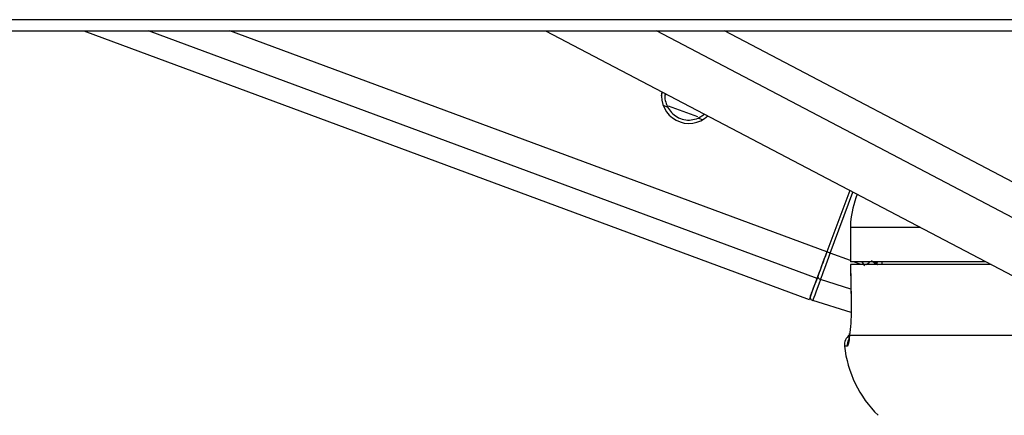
# Paper-space layout '4M DUO In Ground Anchor' of a CAD drawing. Header units: millimetres. Extents: x 20 to 26560, y 40 to 17993.
# Tile 82 of 89: x 22266 to 22438, y 6581 to 6650. Entities that reach past the tile are written whole.
import ezdxf

# ---------------------------------------------------------------- set-up
doc = ezdxf.new("R2010")
doc.units = ezdxf.units.MM
doc.layers.add('COMPONENT_GEOMETRY', color=7, linetype='Continuous')
doc.styles.add('SLDTEXTSTYLE0', font='TXT', dxfattribs={"width": 0.75})
doc.dimstyles.new('SLDDIMSTYLE1', dxfattribs={"dimtxt": 150, "dimasz": 6.604, "dimexe": 0, "dimexo": 0.0625, "dimgap": 37.5, "dimtad": 0, "dimtih": 1, "dimtoh": 1, "dimdec": 1, "dimlfac": 0.5, "dimrnd": 1e-09, "dimzin": 12, "dimdsep": 46, "dimtxsty": 'SLDTEXTSTYLE0', "dimsah": 1, "dimcen": 0.09, "dimadec": 0, "dimazin": 3, "dimtfac": 1, "dimtdec": 1, "dimtofl": 0, "dimtmove": 0, "dimatfit": 3, "dimfxl": 1, "dimfrac": 2, "dimtolj": 1, "dimtzin": 12, "dimarcsym": 0})

# ---------------------------------------------------------------- blocks, each defined once
blk = doc.blocks.new('_D_22')
at = {"layer": 'COMPONENT_GEOMETRY', "color": 7, "ltscale": 2}
for p, q in [((18559.13, 6646.69), (18559.13, 1198.98)), ((22359.5, 2280.79), (22359.5, 1198.98)), ((18559.13, 1205.33), (20154.52, 1205.33)), ((22359.5, 1205.33), (20764.1, 1205.33))]:
    blk.add_line(p, q, dxfattribs=at)
for points in [[(18559.13, 1205.33), (18565.73, 1204.31), (18565.73, 1206.34)], [(22359.5, 1205.33), (22352.89, 1206.34), (22352.89, 1204.31)]]:
    blk.add_solid(points, dxfattribs=at)
at = {"layer": 'COMPONENT_GEOMETRY', "color": 7, "ltscale": 2, "insert": (20154.52, 1279.62), "char_height": 150, "attachment_point": 1, "style": 'SLDTEXTSTYLE0'}
blk.add_mtext('1900.2', dxfattribs=at)

psp = doc.layouts.new('4M DUO In Ground Anchor')

# ---------------------------------------------------------------- linework, layer by layer
at = {"color": 7, "linetype": 'Continuous', "lineweight": 25, "ltscale": 2}
for p, q in [((19731.26, 6647.65), (22559.5, 6647.65)), ((22277.21, 6647.65), (22403.68, 6600.78)), ((22357.73, 6647.65), (22444.55, 6602.04)), ((22377.92, 6636.29), (22378.02, 6637)), ((22384.29, 6632.4), (22385.44, 6633.1)), ((22410.73, 6619.81), (22406.75, 6609.07)), ((22410.73, 6619.81), (22406.75, 6609.07)), ((22410.85, 6613.36), (22410.85, 6607.36)), ((22410.85, 6613.36), (22410.87, 6613.36)), ((22410.87, 6613.36), (22410.87, 6607.36)), ((22410.87, 6607.36), (22410.85, 6607.36)), ((22434.39, 6607.36), (22410.87, 6607.36)), ((22416.33, 6607.36), (22416.34, 6606.86)), ((22410.89, 6606.86), (22410.98, 6600.69)), ((22435.38, 6606.86), (22410.9, 6606.86)), ((22410.91, 6606.86), (22410.9, 6606.86)), ((22410.98, 6598.5), (22404.29, 6600.59)), ((22411, 6600.68), (22410.98, 6600.69)), ((22442.13, 6594.46), (22410.7, 6594.46))]:
    psp.add_line(p, q, dxfattribs=at)
at = {"color": 8, "linetype": 'Continuous', "lineweight": 25, "ltscale": 2}
for p, q in [((22405.04, 6604.45), (22288.48, 6647.65)), ((22406.75, 6609.07), (22302.65, 6647.65)), ((22459.07, 6604.58), (22377.07, 6647.65)), ((22462.09, 6609.19), (22388.89, 6647.65)), ((22378.98, 6634.36), (22378.2, 6634.65)), ((22384.28, 6632.62), (22379.13, 6634.53)), ((22385.06, 6632.11), (22384.29, 6632.4)), ((22407.34, 6608.85), (22411.29, 6619.51)), ((22423.01, 6613.36), (22410.87, 6613.36)), ((22410.85, 6607.55), (22407.34, 6608.85)), ((22412.71, 6606.86), (22411.37, 6607.36)), ((22415.3, 6606.86), (22414.54, 6607.6)), ((22414.98, 6607.36), (22415.11, 6607.18)), ((22410.95, 6602.54), (22405.64, 6604.26)), ((22410.33, 6592.64), (22409.83, 6592.64))]:
    psp.add_line(p, q, dxfattribs=at)
at = {"color": 7, "linetype": 'Continuous', "lineweight": 25, "ltscale": 2, "flags": 128}
for points in [[(22261.76, 6649.61), (22269.52, 6649.61), (22285.04, 6649.61), (22292.8, 6649.61), (22300.56, 6649.61), (22316.07, 6649.61), (22323.83, 6649.61), (22339.35, 6649.61), (22347.11, 6649.61), (22362.63, 6649.61), (22370.38, 6649.61), (22385.9, 6649.61), (22393.66, 6649.61), (22401.42, 6649.61), (22416.94, 6649.61), (22424.7, 6649.61), (22440.21, 6649.61)], [(22406.75, 6609.07), (22406.5, 6608.39), (22406.25, 6607.73), (22406.01, 6607.08), (22405.78, 6606.46), (22405.57, 6605.88), (22405.37, 6605.35), (22405.19, 6604.87), (22405.04, 6604.45)], [(22406.75, 6609.07), (22406.52, 6608.47), (22406.3, 6607.87), (22406.09, 6607.29), (22405.89, 6606.74), (22405.69, 6606.22), (22405.52, 6605.74), (22405.36, 6605.31), (22405.22, 6604.94)], [(22405.64, 6604.26), (22405.79, 6604.67), (22405.97, 6605.15), (22406.17, 6605.68), (22406.38, 6606.26), (22406.61, 6606.87), (22406.85, 6607.52), (22407.09, 6608.18), (22407.34, 6608.85)], [(22415.4, 6607.1), (22415.61, 6606.9), (22415.66, 6606.86)], [(22410.9, 6606.86), (22410.96, 6602.86), (22411, 6600.68)], [(22405.04, 6604.45), (22404.45, 6602.87), (22404.03, 6601.72), (22403.77, 6601.02), (22403.68, 6600.78), (22403.68, 6600.78)], [(22403.9, 6601.37), (22403.92, 6601.43), (22403.99, 6601.6), (22404.09, 6601.89), (22404.24, 6602.29), (22404.43, 6602.79), (22404.65, 6603.41), (22404.92, 6604.12), (22405.22, 6604.94)], [(22405.64, 6604.26), (22405.33, 6603.42), (22405.06, 6602.68), (22404.82, 6602.05), (22404.63, 6601.53), (22404.48, 6601.12), (22404.37, 6600.83), (22404.31, 6600.65), (22404.29, 6600.59)], [(22410.7, 6594.46), (22410.71, 6594.79), (22410.71, 6594.81)]]:
    psp.add_lwpolyline(points, dxfattribs=at)
at = {"color": 8, "linetype": 'Continuous', "lineweight": 25, "ltscale": 2, "flags": 128}
psp.add_lwpolyline([(22415.21, 6607.36), (22415.25, 6607.28), (22415.4, 6607.1)], dxfattribs=at)
at = {"color": 7, "linetype": 'Continuous', "lineweight": 25, "ltscale": 4}
for centre, radius, start, end in [((22382.71, 6636.3), 4.8, 171.3014, 313.266), ((22358.03, 6476.31), 141.42, 69.5936, 69.8494), ((22405.76, 6604.8), 0.56, 166.22, 257.3147), ((22404.46, 6601.16), 0.6, 159.6623, 252.6607), ((22411.82, 6592.86), 2, 124.0227, 186.2162), ((22429.71, 6594.81), 20, 186.2162, 225.4883)]:
    psp.add_arc(centre, radius, start, end, dxfattribs=at)
at = {"color": 8, "linetype": 'Continuous', "lineweight": 25, "ltscale": 4}
for centre, radius, start, end in [((22401.17, 6623.46), 20.76, 306.8983, 309.1387), ((22353.61, 6667.36), 86.31, 315.7141, 315.9576), ((22412.33, 6592.86), 2.01, 154.3996, 186.1972)]:
    psp.add_arc(centre, radius, start, end, dxfattribs=at)
psp.add_ellipse((22419.27, 6611.01), major_axis=(-4.41, 5.92), ratio=0.999936, start_param=1.447955, end_param=1.565569, dxfattribs=at)
at = {"color": 7, "linetype": 'Continuous', "lineweight": 25, "ltscale": 2}
for points, knots in [([(22378.57, 6636.71), (22378.55, 6636.57), (22378.46, 6636.06), (22378.61, 6635.24), (22378.86, 6634.64), (22378.98, 6634.36)], [0, 0, 0, 0, 0.15966, 0.615507, 1, 1, 1, 1]), ([(22378.57, 6636.71), (22378.53, 6636.56), (22378.5, 6636.41), (22378.51, 6636.27), (22378.51, 6636.27)], [0, 0, 0, 0, 0.964078, 1, 1, 1, 1]), ([(22378.98, 6634.36), (22379.19, 6634.03), (22379.6, 6633.37), (22380.61, 6632.58), (22381.82, 6632.12), (22383.13, 6632.03), (22383.9, 6632.28), (22384.29, 6632.4)], [0, 0, 0, 0, 0.196461, 0.392655, 0.593359, 0.798822, 1, 1, 1, 1]), ([(22412.01, 6619.14), (22411.5, 6617.51), (22410.9, 6615.61), (22410.88, 6613.64), (22410.87, 6613.36)], [0, 0, 0, 0, 0.8556726, 1, 1, 1, 1]), ([(22415.11, 6607.18), (22415.18, 6607.16), (22415.27, 6607.13), (22415.37, 6607.1), (22415.4, 6607.1)], [0, 0, 0, 0, 0.698754, 1, 1, 1, 1]), ([(22411, 6600.68), (22411, 6600.15), (22411.01, 6598.72), (22410.92, 6596.52), (22410.79, 6595.09), (22410.71, 6594.5), (22410.7, 6594.46)], [0, 0, 0, 0, 0.220493, 0.593656, 0.970376, 1, 1, 1, 1]), ([(22410.7, 6594.46), (22410.64, 6593.95), (22410.53, 6592.91), (22410.4, 6592.73), (22410.33, 6592.64)], [0, 0, 0, 0, 0.485368, 1, 1, 1, 1]), ([(22410.71, 6594.81), (22410.69, 6594.67), (22410.63, 6594.18), (22410.56, 6593.76), (22410.54, 6593.68), (22410.54, 6593.65)], [0, 0, 0, 0, 0.206412, 0.71787, 1, 1, 1, 1])]:
    psp.add_open_spline(points, degree=3, knots=knots, dxfattribs=at)

# ---------------------------------------------------------------- dimensions: what is measured, and where the dimension line sits
at = {"layer": 'COMPONENT_GEOMETRY', "color": 7, "ltscale": 2}
dim = psp.add_linear_dim(base=(18559.13, 1205.33), p1=(22359.5, 2283.33), p2=(18559.13, 6649.23), dimstyle='SLDDIMSTYLE1', dxfattribs=at)
dim.commit()
dim.dimension.update_dxf_attribs({"geometry": '_D_22', "text_midpoint": (20459.31, 1205.33), "dimtype": 160})

doc.saveas('drawing.dxf')
